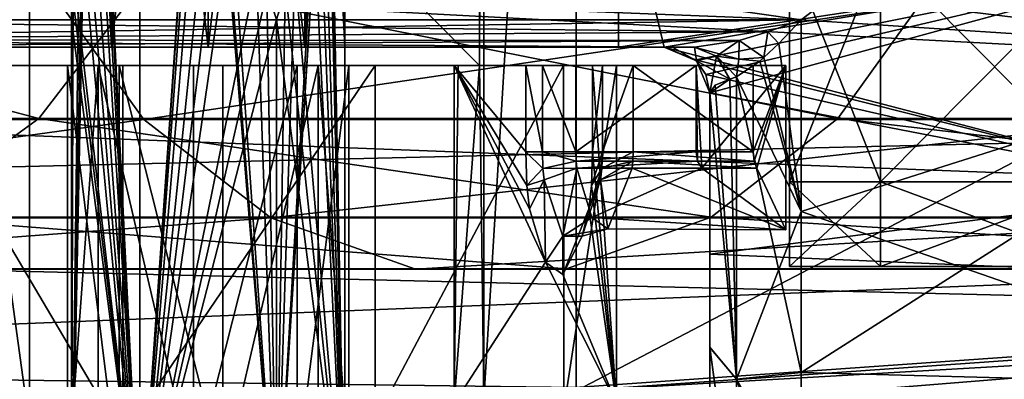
# Model space of a CAD drawing. Header units: metres. Extents: x -150 to 307, y -550 to 84.
# Tile 128 of 256: x 20.43 to 31.23, y -8.14 to -4.2. Entities that reach past the tile are written whole.
import ezdxf

# ---------------------------------------------------------------- set-up
doc = ezdxf.new("R2010")
doc.units = ezdxf.units.M
doc.layers.add('solid_26006363', color=7, linetype='CONTINUOUS')

msp = doc.modelspace()

# ---------------------------------------------------------------- linework, layer by layer
at = {"layer": 'solid_26006363'}
for points in [[(21.75, 10, 760.700989), (21.75, -10, 760.700989), (21.160654, -1.931887, 761.324585)], [(21.160654, 1.93132, 762.675415), (21.75, -10, 763.299011), (21.75, 10, 763.299011)], [(22.58477, 1.93132, 760.50238), (21.75, -10, 760.700989), (21.75, 10, 760.700989)], [(22.584768, -1.931887, 763.49762), (21.75, 10, 763.299011), (21.75, -10, 763.299011)], [(23.754578, -1.931887, 761.177795), (24, 10, 762), (24, -10, 762)], [(23.754578, 1.93132, 762.822205), (24, -10, 762), (24, 10, 762)], [(18.143055, 8.805235, 784.509399), (20.541002, -8.649134, 785.423523), (20.541, 8.649134, 785.423523)], [(18.143055, -8.805235, 784.509399), (20.541002, -8.649134, 785.423523), (18.143055, 8.805235, 784.509399)], [(53.885139, -6.304641, 788.928162), (20.541, 8.649134, 785.423523), (20.541002, -8.649134, 785.423523)], [(53.885139, -6.304641, 788.928162), (53.885139, 6.304641, 788.928162), (20.541, 8.649134, 785.423523)], [(25.473709, -4.7, 780.411682), (25.473709, 4.7, 780.411682), (25.523726, 8.363505, 780.477173)], [(25.523726, -8.363505, 780.477173), (25.473709, -4.7, 780.411682), (25.523726, 8.363505, 780.477173)], [(25.523726, -8.363505, 780.477173), (25.523726, 8.363505, 780.477173), (26.533504, 8.264537, 781.025818)], [(25.523726, -8.363505, 780.477173), (26.533504, 8.264537, 781.025818), (26.533504, -8.264537, 781.025818)], [(26.533504, -8.264537, 781.025818), (26.533504, 8.264537, 781.025818), (54.407833, 6.304637, 783.955566)], [(26.533504, -8.264537, 781.025818), (54.407833, 6.304637, 783.955566), (54.407833, -6.304637, 783.955566)], [(25.473709, -4.7, 780.411682), (16.143139, -4.7, 779.43103), (16.143139, 4.7, 779.43103)], [(25.473709, -4.7, 780.411682), (16.143139, 4.7, 779.43103), (25.473709, 4.7, 780.411682)], [(21.439341, 4.5, 763.060669), (21.439341, -4.5, 763.060669), (21, -4.5, 762)], [(21, 4.5, 762), (21, -4.5, 762), (21.439341, -4.5, 760.939331)], [(21.439341, 4.5, 763.060669), (21, -4.5, 762), (21, 4.5, 762)], [(21, 4.5, 762), (21.439341, -4.5, 760.939331), (21.439341, 4.5, 760.939331)], [(22.5, 4.5, 763.5), (22.5, -4.5, 763.5), (21.439341, -4.5, 763.060669)], [(22.5, 4.5, 763.5), (21.439341, -4.5, 763.060669), (21.439341, 4.5, 763.060669)], [(21.439341, 4.5, 760.939331), (21.439341, -4.5, 760.939331), (22.5, -4.5, 760.5)], [(21.439341, 4.5, 760.939331), (22.5, -4.5, 760.5), (22.5, 4.5, 760.5)], [(23.560659, 4.5, 763.060669), (23.560659, -4.5, 763.060669), (22.5, -4.5, 763.5)], [(23.560659, 4.5, 763.060669), (22.5, -4.5, 763.5), (22.5, 4.5, 763.5)], [(22.5, 4.5, 760.5), (22.5, -4.5, 760.5), (23.560659, -4.5, 760.939331)], [(22.5, 4.5, 760.5), (23.560659, -4.5, 760.939331), (23.560659, 4.5, 760.939331)], [(24, 4.5, 762), (24, -4.5, 762), (23.560659, -4.5, 763.060669)], [(23.560659, 4.5, 760.939331), (23.560659, -4.5, 760.939331), (24, -4.5, 762)], [(23.560659, 4.5, 760.939331), (24, -4.5, 762), (24, 4.5, 762)], [(23.560659, 4.5, 763.060669), (24, 4.5, 762), (23.560659, -4.5, 763.060669)], [(27, -2.204691, 771.033325), (27, 4.5, 773.361877), (27, -4.5, 773.361877)], [(27, 2.395123, 774.577515), (27, -4.5, 773.361877), (27, 4.5, 773.361877)], [(27, 2.204691, 764.966675), (27, -4.5, 762.638123), (27, 4.5, 762.638123)], [(27, -2.395123, 761.422485), (27, 4.5, 762.638123), (27, -4.5, 762.638123)], [(28.872829, 3.450189, 762.024597), (28.872829, -3.450189, 762.024597), (28.872829, -5.975405, 764.549805)], [(28.872829, 0, 764.200073), (28.872829, 3.450189, 762.024597), (28.872829, -5.975405, 764.549805)], [(29.872829, 3.450189, 773.975403), (29.872829, -3.450189, 773.975403), (29.872829, -5.975405, 771.450195)], [(29.872829, 0, 771.799927), (29.872829, 3.450189, 773.975403), (29.872829, -5.975405, 771.450195)], [(29.872829, 3.449675, 762.024353), (29.872829, -3.449675, 762.024353), (29.872829, -5.975674, 764.550354)], [(29.872829, 0, 764.30011), (29.872829, 3.449675, 762.024353), (29.872829, -5.975674, 764.550354)], [(27, 2.395123, 774.577515), (27, -2.395123, 774.577515), (27, -4.5, 773.361877)], [(27, 0, 764.25), (27, -4.5, 762.638123), (27, 2.204691, 764.966675)], [(21.160654, 1.93132, 762.675415), (21.190794, 0.924261, 762.732117), (21.75, -10, 763.299011)], [(22.58477, 1.93132, 760.50238), (22.520573, 0.9241, 760.500122), (21.75, -10, 760.700989)], [(23.754578, 1.93132, 762.822205), (23.788633, 0.923959, 762.767761), (24, -10, 762)], [(21.190794, 0.924261, 762.732117), (21.200449, 0.000036, 762.749084), (21.75, -10, 763.299011)], [(22.520573, 0.9241, 760.500122), (22.501024, 0.000036, 760.5), (21.75, -10, 760.700989)], [(23.788633, 0.923959, 762.767761), (23.798525, 0.000036, 762.750916), (24, -10, 762)], [(14.367017, -3.620728, 777.855957), (15.288885, -4.2, 777.623413), (34.5, 0, 778.5)], [(14.780071, -2.149726, 757.722412), (15, 0, 757.5), (34.5, -4.556299, 758.5401)], [(34.5, -4.556299, 758.5401), (15, 0, 757.5), (34.5, 0, 757.5)], [(15.288885, -4.2, 777.623413), (29, -4.2, 777.623413), (34.5, 0, 778.5)], [(21.200449, 0.000036, 762.749084), (21.191042, -0.911423, 762.732544), (21.75, -10, 763.299011)], [(22.501024, 0.000036, 760.5), (22.520073, -0.911435, 760.500122), (21.75, -10, 760.700989)], [(23.798525, 0.000036, 762.750916), (23.788885, -0.911444, 762.767334), (24, -10, 762)], [(27, -2.204691, 764.966675), (27, -4.5, 762.638123), (27, 0, 764.25)], [(28.872829, -1.454409, 764.48938), (28.872829, 0, 764.200073), (28.872829, -5.975405, 764.549805)], [(34.5, -4.556299, 777.4599), (34.5, 0, 778.5), (29, -4.2, 777.623413)], [(29.872829, -1.454409, 771.51062), (29.872829, 0, 771.799927), (29.872829, -5.975405, 771.450195)], [(29.872829, -5.975674, 771.449646), (29.872829, 0, 771.69989), (29.872829, -2.616513, 770.615967)], [(29.872829, -5.975674, 771.449646), (29.872829, -3.449675, 773.975647), (29.872829, 0, 771.69989)], [(29.872829, -2.616513, 765.384033), (29.872829, 0, 764.30011), (29.872829, -5.975674, 764.550354)], [(21.191042, -0.911423, 762.732544), (21.160654, -1.931888, 762.675415), (21.75, -10, 763.299011)], [(22.520073, -0.911435, 760.500122), (22.584768, -1.931888, 760.50238), (21.75, -10, 760.700989)], [(23.788885, -0.911444, 762.767334), (23.754578, -1.931888, 762.822205), (24, -10, 762)], [(28.872829, -1.454409, 771.51062), (28.872829, -5.975405, 771.450195), (28.872829, -3.450189, 773.975403)], [(28.872829, -1.454409, 771.51062), (28.872829, -2.686789, 770.687195), (28.872829, -5.975405, 771.450195)], [(28.872829, -2.686789, 765.312805), (28.872829, -1.454409, 764.48938), (28.872829, -5.975405, 764.549805)], [(29.872829, -1.454409, 764.48938), (29.872829, -5.975405, 764.549805), (29.872829, -3.450189, 762.024597)], [(29.872829, -1.454409, 764.48938), (29.872829, -2.686789, 765.312805), (29.872829, -5.975405, 764.549805)], [(29.872829, -2.686789, 770.687195), (29.872829, -1.454409, 771.51062), (29.872829, -5.975405, 771.450195)], [(21, -10, 762), (21.127516, -2.601251, 761.394775), (21.160654, -1.931887, 761.324585)], [(21.75, -10, 760.700989), (21, -10, 762), (21.160654, -1.931887, 761.324585)], [(21.160654, -1.931888, 762.675415), (21.129015, -2.577165, 762.608582), (21.75, -10, 763.299011)], [(22.584768, -1.931887, 763.49762), (21.75, -10, 763.299011), (23.25, -10, 763.299011)], [(22.584768, -1.931888, 760.50238), (22.657953, -2.57403, 760.508362), (21.75, -10, 760.700989)], [(22.657162, -2.568784, 763.49176), (22.584768, -1.931887, 763.49762), (23.25, -10, 763.299011)], [(23.754578, -1.931887, 761.177795), (24, -10, 762), (23.25, -10, 760.700989)], [(23.715347, -2.545508, 761.12085), (23.754578, -1.931887, 761.177795), (23.25, -10, 760.700989)], [(23.754578, -1.931888, 762.822205), (23.714624, -2.553817, 762.880188), (24, -10, 762)], [(14.367014, -3.620739, 758.144043), (14.780071, -2.149726, 757.722412), (29, -4.2, 758.376587)], [(14.780071, -2.149726, 757.722412), (34.5, -4.556299, 758.5401), (29, -4.2, 758.376587)], [(27, -3.566373, 769.158447), (27, -2.204691, 771.033325), (27, -4.5, 773.361877)], [(27, -2.204691, 764.966675), (27, -3.566373, 766.841553), (27, -4.5, 762.638123)], [(27, -2.395123, 774.577515), (27.5, -4.5, 773.361877), (27, -4.5, 773.361877)], [(33.5, -3.500472, 761.938293), (27, -2.395123, 761.422485), (27, -4.5, 762.638123)], [(33.5, -3.500472, 774.061707), (27.5, -4.5, 773.361877), (27, -2.395123, 774.577515)], [(21.129015, -2.577165, 762.608582), (21.0914, -3.081296, 762.515625), (21.75, -10, 763.299011)], [(22.657953, -2.57403, 760.508362), (22.756382, -3.075837, 760.522095), (21.75, -10, 760.700989)], [(22.760391, -3.09138, 763.477234), (22.657162, -2.568784, 763.49176), (23.25, -10, 763.299011)], [(23.652975, -3.068211, 761.040466), (23.715347, -2.545508, 761.12085), (23.25, -10, 760.700989)], [(23.714624, -2.553817, 762.880188), (23.654556, -3.058569, 762.957581), (24, -10, 762)], [(21, -10, 762), (21.089428, -3.103119, 761.489807), (21.127516, -2.601251, 761.394775)], [(28.872829, -2.686789, 770.687195), (28.872829, -3.510753, 769.454041), (28.872829, -5.975405, 771.450195)], [(28.872829, -2.686789, 765.312805), (28.872829, -5.975405, 764.549805), (28.872829, -6.9, 768)], [(28.872829, -3.510753, 766.545959), (28.872829, -2.686789, 765.312805), (28.872829, -6.9, 768)], [(29.872829, -5.975674, 771.449646), (29.872829, -2.616513, 770.615967), (29.872829, -3.7, 768)], [(29.872829, -2.616513, 765.384033), (29.872829, -6.9, 768), (29.872829, -3.7, 768)], [(29.872829, -2.616513, 765.384033), (29.872829, -5.975674, 764.550354), (29.872829, -6.9, 768)], [(29.872829, -2.686789, 765.312805), (29.872829, -3.510753, 766.545959), (29.872829, -5.975405, 764.549805)], [(29.872829, -2.686789, 770.687195), (29.872829, -5.975405, 771.450195), (29.872829, -6.9, 768)], [(29.872829, -3.510753, 769.454041), (29.872829, -2.686789, 770.687195), (29.872829, -6.9, 768)], [(21, -10, 762), (21.019613, -3.674448, 761.75824), (21.089428, -3.103119, 761.489807)], [(21.0914, -3.081296, 762.515625), (21.019613, -3.674448, 762.24176), (21.75, -10, 763.299011)], [(22.756382, -3.075837, 760.522095), (23.030815, -3.674448, 760.597046), (21.75, -10, 760.700989)], [(23.030815, -3.674448, 763.402954), (22.760391, -3.09138, 763.477234), (23.25, -10, 763.299011)], [(23.449574, -3.674448, 760.838806), (23.652975, -3.068211, 761.040466), (23.25, -10, 760.700989)], [(23.654556, -3.058569, 762.957581), (23.449574, -3.674448, 763.161194), (24, -10, 762)], [(127.5, -3.273239, 22.765894), (10.287351, -6.046101, 22.191093), (8.73485, -7.994818, 21.565781)], [(127.5, -9.554543, 20.921537), (127.5, -3.273239, 22.765894), (8.73485, -7.994818, 21.565781)], [(127.5, -3.273239, 22.765894), (11.253836, -4.153069, 22.621937), (10.287351, -6.046101, 22.191093)], [(127.5, -3.273241, -22.765894), (127.5, -9.554543, -20.921537), (11.535196, -3.41919, -22.744431)], [(127.5, -9.554543, -20.921537), (10.844379, -5.098269, -22.427832), (11.535196, -3.41919, -22.744431)], [(28.872829, -3.450189, 762.024597), (29.872829, -3.450189, 762.024597), (29.872829, -5.975405, 764.549805)], [(28.872829, -3.450189, 762.024597), (29.872829, -5.975405, 764.549805), (28.872829, -5.975405, 764.549805)], [(28.872829, -5.975405, 771.450195), (29.872829, -5.975405, 771.450195), (29.872829, -3.450189, 773.975403)], [(28.872829, -5.975405, 771.450195), (29.872829, -3.450189, 773.975403), (28.872829, -3.450189, 773.975403)], [(32.372829, -5.975674, 764.550354), (29.872829, -5.975674, 764.550354), (29.872829, -3.449675, 762.024353)], [(32.372829, -5.975674, 764.550354), (29.872829, -3.449675, 762.024353), (32.372829, -3.449675, 762.024353)], [(32.372829, -3.449675, 773.975647), (29.872829, -3.449675, 773.975647), (29.872829, -5.975674, 771.449646)], [(32.372829, -5.975674, 771.449646), (32.372829, -3.449675, 773.975647), (29.872829, -5.975674, 771.449646)], [(33.5, -3.500472, 761.938293), (27, -4.5, 762.638123), (27.5, -4.5, 762.638123)], [(33.5, -3.500472, 761.938293), (27.5, -4.5, 762.638123), (27.844885, -4.637985, 762.757019)], [(33.5, -6.061683, 771.500488), (27.5, -4.5, 773.361877), (33.5, -3.500472, 774.061707)], [(33.5, -3.500472, 761.938293), (27.844885, -4.637985, 762.757019), (27.957529, -4.79834, 762.903381)], [(33.5, -3.500472, 761.938293), (27.957529, -4.79834, 762.903381), (28, -5, 763.101013)], [(33.5, -3.500472, 761.938293), (28, -5, 763.101013), (33.5, -6.061683, 764.499512)], [(28.872829, -3.510753, 769.454041), (28.872829, -3.8, 768), (28.872829, -5.975405, 771.450195)], [(28.872829, -3.8, 768), (28.872829, -3.510753, 766.545959), (28.872829, -6.9, 768)], [(29.872829, -3.510753, 766.545959), (29.872829, -3.8, 768), (29.872829, -5.975405, 764.549805)], [(29.872829, -3.8, 768), (29.872829, -3.510753, 769.454041), (29.872829, -6.9, 768)], [(15.288885, -4.2, 758.376587), (14.367014, -3.620739, 758.144043), (29, -4.2, 758.376587)], [(27, -3.566373, 769.158447), (27, -4.5, 773.361877), (27, -4.5, 762.638123)], [(27, -3.566373, 766.841553), (27, -3.566373, 769.158447), (27, -4.5, 762.638123)], [(13.695837, -5.281072, -190.63504), (20.642063, -5.281072, -206.402237), (14.917105, -3.771021, -190.181366)], [(20.642063, -5.281072, -206.402237), (21.801094, -3.771021, -205.807281), (14.917105, -3.771021, -190.181366)], [(20.642063, -5.281072, -206.402237), (29.404541, -5.281072, -221.237106), (21.801094, -3.771021, -205.807281)], [(21, -10, 762), (21.004856, -3.863639, 761.879395), (21.019613, -3.674448, 761.75824)], [(21.019613, -3.674448, 762.24176), (21.004904, -3.862352, 762.121155), (21.75, -10, 763.299011)], [(23.030815, -3.674448, 760.597046), (23.147488, -3.874446, 760.646973), (21.75, -10, 760.700989)], [(29.404541, -5.281072, -221.237106), (30.48506, -3.771021, -220.509232), (21.801094, -3.771021, -205.807281)], [(23.143593, -3.86478, 763.354919), (23.030815, -3.674448, 763.402954), (23.25, -10, 763.299011)], [(23.345652, -3.881007, 760.761108), (23.449574, -3.674448, 760.838806), (23.25, -10, 760.700989)], [(23.449574, -3.674448, 763.161194), (23.348, -3.874543, 763.237305), (24, -10, 762)], [(29.404541, -5.281072, -221.237106), (39.860237, -5.281072, -234.931366), (30.48506, -3.771021, -220.509232)], [(29.872829, -5.975674, 771.449646), (29.872829, -3.7, 768), (29.872829, -6.9, 768)], [(39.860237, -5.281072, -234.931366), (40.847076, -3.771021, -234.080795), (30.48506, -3.771021, -220.509232)], [(11.316642, -3.786167, -211.189178), (20.710806, -3.786167, -227.093491), (12.479121, -5.292864, -210.592453)], [(20.710806, -3.786167, -227.093491), (21.79454, -5.292864, -226.363449), (12.479121, -5.292864, -210.592453)], [(20.710806, -3.786167, -227.093491), (31.920254, -3.786167, -241.774979), (21.79454, -5.292864, -226.363449)], [(21.004904, -3.862352, 762.121155), (21, -4.195058, 762), (21.75, -10, 763.299011)], [(21, -10, 762), (21, -4.195058, 762), (21.004856, -3.863639, 761.879395)], [(23.147488, -3.874446, 760.646973), (23.25, -4.195058, 760.700989), (21.75, -10, 760.700989)], [(31.920254, -3.786167, -241.774979), (32.91003, -5.292864, -240.921875), (21.79454, -5.292864, -226.363449)], [(23.25, -4.195058, 763.299011), (23.143593, -3.86478, 763.354919), (23.25, -10, 763.299011)], [(23.348, -3.874543, 763.237305), (23.25, -4.195058, 763.299011), (24, -10, 762)], [(23.25, -4.195058, 760.700989), (23.345652, -3.881007, 760.761108), (23.25, -10, 760.700989)], [(28.872829, -3.8, 768), (28.872829, -6.9, 768), (28.872829, -5.975405, 771.450195)], [(29.872829, -3.8, 768), (29.872829, -6.9, 768), (29.872829, -5.975405, 764.549805)], [(28.637459, -4.331722, 758.460754), (15.288885, -4.2, 758.376587), (29, -4.2, 758.376587)], [(15.288885, -4.41833, 777.439026), (29, -4.2, 777.623413), (15.288885, -4.2, 777.623413)], [(28.637459, -4.331722, 777.539246), (29, -4.2, 777.623413), (15.288885, -4.41833, 777.439026)], [(28.637459, -4.331722, 758.460754), (15.288885, -4.41833, 758.560974), (15.288885, -4.2, 758.376587)], [(21.75, -10, 763.299011), (21, -4.195058, 762), (21, -10, 762)], [(23.25, -4.195058, 760.700989), (23.25, -10, 760.700989), (21.75, -10, 760.700989)], [(23.25, -4.195058, 763.299011), (23.25, -10, 763.299011), (24, -10, 762)], [(28.75823, -4.456773, 758.525574), (28.637459, -4.331722, 758.460754), (29, -4.2, 758.376587)], [(28.75823, -4.456773, 777.474426), (29, -4.2, 777.623413), (28.637459, -4.331722, 777.539246)], [(28.75823, -4.456773, 758.525574), (29, -4.2, 758.376587), (29, -6.300116, 759.600098)], [(28.75823, -4.456773, 777.474426), (29, -6.299435, 776.400452), (29, -4.2, 777.623413)], [(34.5, -4.556299, 758.5401), (29, -6.300116, 759.600098), (29, -4.2, 758.376587)], [(34.5, -4.556299, 777.4599), (29, -4.2, 777.623413), (29, -6.299435, 776.400452)], [(28.322025, -4.424841, 777.428772), (28.637459, -4.331722, 777.539246), (15.288885, -4.41833, 777.439026)], [(28.637459, -4.331722, 758.460754), (28.322025, -4.424841, 758.571228), (15.288885, -4.41833, 758.560974)], [(15.288885, -4.41833, 758.560974), (27.831337, -4.5, 758.834839), (15.288949, -4.5, 758.834839)], [(28.322025, -4.424841, 758.571228), (27.831337, -4.5, 758.834839), (15.288885, -4.41833, 758.560974)], [(28.322025, -4.424841, 777.428772), (15.288885, -4.41833, 777.439026), (15.288949, -4.5, 777.165161)], [(28.322025, -4.424841, 777.428772), (15.288949, -4.5, 777.165161), (27.831316, -4.5, 777.165161)], [(28.317951, -4.629536, 777.168518), (28.322025, -4.424841, 777.428772), (27.831316, -4.5, 777.165161)], [(28.072901, -4.596853, 759.005493), (27.831337, -4.5, 758.834839), (28.322025, -4.424841, 758.571228)], [(28.317953, -4.629536, 758.831482), (28.072901, -4.596853, 759.005493), (28.322025, -4.424841, 758.571228)], [(28.317951, -4.629536, 777.168518), (28.592415, -4.612141, 777.33606), (28.322025, -4.424841, 777.428772)], [(28.317953, -4.629536, 758.831482), (28.322025, -4.424841, 758.571228), (28.592415, -4.612141, 758.66394)], [(28.592415, -4.612141, 777.33606), (28.637459, -4.331722, 777.539246), (28.322025, -4.424841, 777.428772)], [(28.592415, -4.612141, 758.66394), (28.322025, -4.424841, 758.571228), (28.637459, -4.331722, 758.460754)], [(28.75823, -4.456773, 777.474426), (28.637459, -4.331722, 777.539246), (28.592415, -4.612141, 777.33606)], [(28.592415, -4.612141, 758.66394), (28.637459, -4.331722, 758.460754), (28.75823, -4.456773, 758.525574)], [(27.5, -4.5, 776.077759), (15.288949, -4.5, 758.834839), (27, -4.5, 773.361877)], [(21.439341, -4.5, 763.060669), (27, -4.5, 773.361877), (15.288949, -4.5, 758.834839)], [(15.288949, -4.5, 758.834839), (27.589371, -4.5, 759.329163), (27.5, -4.5, 759.922241)], [(22.5, -4.5, 760.5), (15.288949, -4.5, 758.834839), (27.5, -4.5, 759.922241)], [(15.288949, -4.5, 758.834839), (27.831337, -4.5, 758.834839), (27.589371, -4.5, 759.329163)], [(27.831316, -4.5, 777.165161), (15.288949, -4.5, 777.165161), (15.288949, -4.5, 758.834839)], [(27.589046, -4.5, 776.670227), (27.831316, -4.5, 777.165161), (15.288949, -4.5, 758.834839)], [(27.5, -4.5, 776.077759), (27.589046, -4.5, 776.670227), (15.288949, -4.5, 758.834839)], [(21, -4.5, 762), (21.439341, -4.5, 763.060669), (15.288949, -4.5, 758.834839)], [(21.439341, -4.5, 760.939331), (21, -4.5, 762), (15.288949, -4.5, 758.834839)], [(22.5, -4.5, 760.5), (21.439341, -4.5, 760.939331), (15.288949, -4.5, 758.834839)], [(21.439341, -4.5, 763.060669), (22.5, -4.5, 763.5), (27, -4.5, 773.361877)], [(22.5, -4.5, 763.5), (23.560659, -4.5, 763.060669), (27, -4.5, 773.361877)], [(23.560659, -4.5, 760.939331), (22.5, -4.5, 760.5), (27.5, -4.5, 759.922241)], [(23.560659, -4.5, 763.060669), (27, -4.5, 762.638123), (27, -4.5, 773.361877)], [(23.560659, -4.5, 763.060669), (24, -4.5, 762), (27, -4.5, 762.638123)], [(23.560659, -4.5, 760.939331), (27.5, -4.5, 759.922241), (27.5, -4.5, 762.638123)], [(23.560659, -4.5, 760.939331), (27.5, -4.5, 762.638123), (24, -4.5, 762)], [(24, -4.5, 762), (27.5, -4.5, 762.638123), (27, -4.5, 762.638123)], [(27.5, -4.5, 773.361877), (27.5, -4.5, 776.077759), (27, -4.5, 773.361877)], [(27.853554, -4.646447, 759.922241), (27.5, -4.5, 762.638123), (27.5, -4.5, 759.922241)], [(27.844885, -4.637985, 762.757019), (27.5, -4.5, 762.638123), (27.853554, -4.646447, 759.922241)], [(27.853554, -4.646447, 759.922241), (27.5, -4.5, 759.922241), (27.589371, -4.5, 759.329163)], [(27.853554, -4.646447, 776.077759), (27.589046, -4.5, 776.670227), (27.5, -4.5, 776.077759)], [(27.844694, -4.637804, 773.243164), (27.5, -4.5, 776.077759), (27.5, -4.5, 773.361877)], [(27.844694, -4.637804, 773.243164), (27.853554, -4.646447, 776.077759), (27.5, -4.5, 776.077759)], [(33.5, -6.061683, 771.500488), (27.844694, -4.637804, 773.243164), (27.5, -4.5, 773.361877)], [(27.853554, -4.646447, 776.077759), (27.831316, -4.5, 777.165161), (27.589046, -4.5, 776.670227)], [(27.853554, -4.646447, 759.922241), (27.589371, -4.5, 759.329163), (27.831337, -4.5, 758.834839)], [(28.072893, -4.596864, 776.994507), (27.831316, -4.5, 777.165161), (27.853554, -4.646447, 776.077759)], [(28.317951, -4.629536, 777.168518), (27.831316, -4.5, 777.165161), (28.072893, -4.596864, 776.994507)], [(27.853554, -4.646447, 759.922241), (27.831337, -4.5, 758.834839), (28.072901, -4.596853, 759.005493)], [(28.592415, -4.612141, 758.66394), (28.75823, -4.456773, 758.525574), (29, -6.300116, 759.600098)], [(28.75823, -4.456773, 777.474426), (28.592415, -4.612141, 777.33606), (29, -6.299435, 776.400452)], [(27.844694, -4.637804, 773.243164), (27.957541, -4.798364, 773.096558), (27.853554, -4.646447, 776.077759)], [(33.5, -6.061683, 771.500488), (27.957541, -4.798364, 773.096558), (27.844694, -4.637804, 773.243164)], [(27.957529, -4.79834, 762.903381), (27.844885, -4.637985, 762.757019), (27.853554, -4.646447, 759.922241)], [(27.853554, -4.646447, 759.922241), (28.072901, -4.596853, 759.005493), (28.220877, -4.849892, 759.109985)], [(28.072893, -4.596864, 776.994507), (27.853554, -4.646447, 776.077759), (28, -5, 776.077759)], [(28.072893, -4.596864, 776.994507), (28, -5, 776.077759), (28.220877, -4.849892, 776.890015)], [(28.072893, -4.596864, 776.994507), (28.220877, -4.849892, 776.890015), (28.291721, -4.823049, 776.994385)], [(28.317951, -4.629536, 777.168518), (28.072893, -4.596864, 776.994507), (28.291721, -4.823049, 776.994385)], [(28.072901, -4.596853, 759.005493), (28.291721, -4.823049, 759.005615), (28.220877, -4.849892, 759.109985)], [(28.317953, -4.629536, 758.831482), (28.291721, -4.823049, 759.005615), (28.072901, -4.596853, 759.005493)], [(28.317951, -4.629536, 777.168518), (28.291721, -4.823049, 776.994385), (28.548031, -4.650099, 777.293579)], [(28.317953, -4.629536, 758.831482), (28.548031, -4.650099, 758.706421), (28.291721, -4.823049, 759.005615)], [(28.317951, -4.629536, 777.168518), (28.548031, -4.650099, 777.293579), (28.592415, -4.612141, 777.33606)], [(28.317953, -4.629536, 758.831482), (28.592415, -4.612141, 758.66394), (28.548031, -4.650099, 758.706421)], [(28.548031, -4.650099, 758.706421), (28.592415, -4.612141, 758.66394), (29, -6.300116, 759.600098)], [(28.592415, -4.612141, 777.33606), (28.548031, -4.650099, 777.293579), (29, -6.299435, 776.400452)], [(34.5, -4.556299, 758.5401), (34.5, -8.209523, 761.453857), (29, -6.300116, 759.600098)], [(34.5, -4.556299, 777.4599), (29, -6.299435, 776.400452), (29, -8.061594, 774.7276)], [(34.5, -8.209523, 774.546143), (34.5, -4.556299, 777.4599), (29, -8.061594, 774.7276)], [(20.95849, -4.7, 761.837952), (18.024651, -4.7, 761.529602), (16.143139, -4.7, 779.43103)], [(22.33798, -4.7, 763.541504), (16.143139, -4.7, 779.43103), (26.714027, -4.7, 764.956665)], [(26.822803, -4.7, 765.323547), (26.714027, -4.7, 764.956665), (16.143139, -4.7, 779.43103)], [(25.982328, -4.7, 771.918335), (16.143139, -4.7, 779.43103), (25.198364, -4.7, 779.377258)], [(25.240772, -4.7, 779.919983), (25.198364, -4.7, 779.377258), (16.143139, -4.7, 779.43103)], [(26.165001, -4.7, 771.582092), (16.143139, -4.7, 779.43103), (25.982328, -4.7, 771.918335)], [(25.240772, -4.7, 779.919983), (16.143139, -4.7, 779.43103), (25.473709, -4.7, 780.411682)], [(21.295424, -4.7, 762.975464), (20.95849, -4.7, 761.837952), (16.143139, -4.7, 779.43103)], [(22.33798, -4.7, 763.541504), (21.295424, -4.7, 762.975464), (16.143139, -4.7, 779.43103)], [(27.159023, -4.7, 765.506226), (26.822803, -4.7, 765.323547), (16.143139, -4.7, 779.43103)], [(28.476324, -4.7, 765.644653), (27.159023, -4.7, 765.506226), (16.143139, -4.7, 779.43103)], [(28.834322, -4.7, 768.698792), (28.476324, -4.7, 765.644653), (16.143139, -4.7, 779.43103)], [(26.165001, -4.7, 771.582092), (28.834322, -4.7, 768.698792), (16.143139, -4.7, 779.43103)], [(22.66202, -4.7, 760.458496), (19.155531, -4.7, 758.98938), (18.024651, -4.7, 761.529602)], [(21.524553, -4.7, 760.79541), (18.024651, -4.7, 761.529602), (20.95849, -4.7, 761.837952)], [(21.524553, -4.7, 760.79541), (22.66202, -4.7, 760.458496), (18.024651, -4.7, 761.529602)], [(21.562883, -8.770647, 757.598633), (19.154219, -8.910502, 758.990723), (19.155531, -4.7, 758.98938)], [(19.155531, -4.7, 758.98938), (26.397331, -4.7, 759.750488), (24.330505, -4.7, 757.889282)], [(22.66202, -4.7, 760.458496), (26.397331, -4.7, 759.750488), (19.155531, -4.7, 758.98938)], [(19.155531, -4.7, 758.98938), (24.330505, -4.7, 757.889282), (21.564159, -4.7, 757.598511)], [(21.562883, -8.770647, 757.598633), (19.155531, -4.7, 758.98938), (21.564159, -4.7, 757.598511)], [(20.95849, -9.293715, 761.837952), (20.95849, -4.7, 761.837952), (21.295424, -4.7, 762.975464)], [(21.52368, -9.262026, 760.796143), (21.524553, -4.7, 760.79541), (20.95849, -4.7, 761.837952)], [(21.52368, -9.262026, 760.796143), (20.95849, -4.7, 761.837952), (20.95849, -9.293715, 761.837952)], [(21.294712, -9.262026, 762.974548), (20.95849, -9.293715, 761.837952), (21.295424, -4.7, 762.975464)], [(21.294712, -9.262026, 762.974548), (21.295424, -4.7, 762.975464), (22.337976, -9.185329, 763.541504)], [(22.337976, -9.185329, 763.541504), (21.295424, -4.7, 762.975464), (22.33798, -4.7, 763.541504)], [(22.662024, -9.185329, 760.458496), (21.524553, -4.7, 760.79541), (21.52368, -9.262026, 760.796143)], [(22.662024, -9.185329, 760.458496), (22.66202, -4.7, 760.458496), (21.524553, -4.7, 760.79541)], [(21.562883, -8.770647, 757.598633), (21.564159, -4.7, 757.598511), (24.330505, -4.7, 757.889282)], [(24.33173, -8.597569, 757.889648), (21.562883, -8.770647, 757.598633), (24.330505, -4.7, 757.889282)], [(22.337976, -9.185329, 763.541504), (22.33798, -4.7, 763.541504), (23.475447, -4.7, 763.20459)], [(22.337976, -9.185329, 763.541504), (23.475447, -4.7, 763.20459), (23.47632, -9.108633, 763.203857)], [(22.33798, -4.7, 763.541504), (26.714027, -4.7, 764.956665), (26.975349, -4.7, 762.470398)], [(23.475447, -4.7, 763.20459), (22.33798, -4.7, 763.541504), (26.975349, -4.7, 762.470398)], [(22.66202, -4.7, 760.458496), (23.704576, -4.7, 761.024536), (26.397331, -4.7, 759.750488)], [(22.662024, -9.185329, 760.458496), (23.704576, -4.7, 761.024536), (22.66202, -4.7, 760.458496)], [(23.705288, -9.108633, 761.025452), (23.704576, -4.7, 761.024536), (22.662024, -9.185329, 760.458496)], [(24.04151, -4.7, 762.162048), (23.475447, -4.7, 763.20459), (26.975349, -4.7, 762.470398)], [(23.47632, -9.108633, 763.203857), (23.475447, -4.7, 763.20459), (24.04151, -4.7, 762.162048)], [(23.47632, -9.108633, 763.203857), (24.04151, -4.7, 762.162048), (24.04151, -9.076942, 762.162048)], [(23.704576, -4.7, 761.024536), (24.04151, -4.7, 762.162048), (26.397331, -4.7, 759.750488)], [(24.04151, -9.076942, 762.162048), (24.04151, -4.7, 762.162048), (23.704576, -4.7, 761.024536)], [(24.04151, -9.076942, 762.162048), (23.704576, -4.7, 761.024536), (23.705288, -9.108633, 761.025452)], [(24.04151, -4.7, 762.162048), (26.975349, -4.7, 762.470398), (26.397331, -4.7, 759.750488)], [(24.33173, -8.597569, 757.889648), (24.330505, -4.7, 757.889282), (26.397331, -4.7, 759.750488)], [(26.398331, -8.457715, 759.752136), (24.33173, -8.597569, 757.889648), (26.397331, -4.7, 759.750488)], [(26.199564, -6.854126, 769.851501), (25.198364, -4.7, 779.377258), (25.198364, -8.404401, 779.377258)], [(25.240772, -4.7, 779.919983), (25.198364, -8.404401, 779.377258), (25.198364, -4.7, 779.377258)], [(25.240772, -4.7, 779.919983), (25.473709, -4.7, 780.411682), (25.198364, -8.404401, 779.377258)], [(25.523726, -8.363505, 780.477173), (25.198364, -8.404401, 779.377258), (25.473709, -4.7, 780.411682)], [(25.982328, -5.64358, 771.918335), (25.982328, -4.7, 771.918335), (25.198364, -4.7, 779.377258)], [(25.993315, -6.012513, 771.813782), (25.982328, -5.64358, 771.918335), (25.198364, -4.7, 779.377258)], [(26.022978, -6.270645, 771.531555), (25.993315, -6.012513, 771.813782), (25.198364, -4.7, 779.377258)], [(26.199564, -6.854126, 769.851501), (26.022978, -6.270645, 771.531555), (25.198364, -4.7, 779.377258)], [(26.164928, -5.64358, 771.582031), (25.982328, -4.7, 771.918335), (25.982328, -5.64358, 771.918335)], [(26.164928, -5.64358, 771.582031), (26.165001, -4.7, 771.582092), (25.982328, -4.7, 771.918335)], [(26.164928, -5.64358, 771.582031), (26.531853, -5.64358, 771.473328), (26.165001, -4.7, 771.582092)], [(26.165001, -4.7, 771.582092), (26.531853, -4.7, 771.473328), (28.834322, -4.7, 768.698792)], [(26.531853, -5.64358, 771.473328), (26.531853, -4.7, 771.473328), (26.165001, -4.7, 771.582092)], [(26.398331, -8.457715, 759.752136), (26.397331, -4.7, 759.750488), (26.975349, -4.7, 762.470398)], [(26.398331, -8.457715, 759.752136), (26.975349, -4.7, 762.470398), (26.975349, -8.404401, 762.470398)], [(26.531853, -4.7, 771.473328), (27.849154, -4.7, 771.611816), (28.834322, -4.7, 768.698792)], [(26.531853, -5.64358, 771.473328), (27.849154, -4.7, 771.611816), (26.531853, -4.7, 771.473328)], [(26.531853, -5.64358, 771.473328), (27.849154, -5.64358, 771.611816), (27.849154, -4.7, 771.611816)], [(26.975349, -8.404401, 762.470398), (26.714027, -4.7, 764.956665), (26.714027, -5.64358, 764.956665)], [(26.822803, -4.7, 765.323547), (26.714027, -5.64358, 764.956665), (26.714027, -4.7, 764.956665)], [(26.822716, -5.64358, 765.323608), (26.714027, -5.64358, 764.956665), (26.822803, -4.7, 765.323547)], [(26.975349, -8.404401, 762.470398), (26.975349, -4.7, 762.470398), (26.714027, -4.7, 764.956665)], [(26.822716, -5.64358, 765.323608), (26.822803, -4.7, 765.323547), (27.159023, -4.7, 765.506226)], [(26.822716, -5.64358, 765.323608), (27.159023, -4.7, 765.506226), (27.159023, -5.64358, 765.506226)], [(28.476324, -5.64358, 765.644653), (27.159023, -4.7, 765.506226), (28.476324, -4.7, 765.644653)], [(27.159023, -5.64358, 765.506226), (27.159023, -4.7, 765.506226), (28.476324, -5.64358, 765.644653)], [(27.912003, -5.822742, 771.506653), (28.834322, -4.7, 768.698792), (27.849154, -4.7, 771.611816)], [(27.865803, -5.747189, 771.584351), (27.849154, -4.7, 771.611816), (27.849154, -5.64358, 771.611816)], [(27.865803, -5.747189, 771.584351), (27.912003, -5.822742, 771.506653), (27.849154, -4.7, 771.611816)], [(27.853554, -4.646447, 776.077759), (28, -5, 772.898987), (28, -5, 776.077759)], [(27.957541, -4.798364, 773.096558), (28, -5, 772.898987), (27.853554, -4.646447, 776.077759)], [(27.853554, -4.646447, 759.922241), (28.220877, -4.849892, 759.109985), (28, -5, 759.922302)], [(27.957529, -4.79834, 762.903381), (27.853554, -4.646447, 759.922241), (28, -5, 759.922302)], [(27.912003, -5.822742, 771.506653), (28.834606, -6.5, 768.698853), (28.834322, -4.7, 768.698792)], [(28.548031, -4.650099, 758.706421), (29, -6.300116, 759.600098), (28.291721, -4.823049, 759.005615)], [(28.548031, -4.650099, 777.293579), (28.291721, -4.823049, 776.994385), (29, -6.299435, 776.400452)], [(28.476324, -5.64358, 765.644653), (28.476324, -4.7, 765.644653), (28.834322, -4.7, 768.698792)], [(28.486904, -5.747189, 765.674988), (28.476324, -5.64358, 765.644653), (28.834322, -4.7, 768.698792)], [(28.515945, -5.822742, 765.760559), (28.486904, -5.747189, 765.674988), (28.834322, -4.7, 768.698792)], [(28.834606, -6.5, 768.698853), (28.515945, -5.822742, 765.760559), (28.834322, -4.7, 768.698792)], [(27.957529, -4.79834, 762.903381), (28, -5, 759.922302), (28, -5, 763.101013)], [(33.5, -6.061683, 771.500488), (28, -5, 772.898987), (27.957541, -4.798364, 773.096558)], [(28.292877, -8.136561, 774.162903), (28.220877, -4.849892, 776.890015), (28, -5, 776.077759)], [(28.059404, -4.915289, 759.476135), (28, -5, 759.922302), (28.220877, -4.849892, 759.109985)], [(28.059404, -4.915289, 759.476135), (28.220877, -4.849892, 759.109985), (28.292877, -8.136561, 761.837097)], [(28.292877, -8.136561, 774.162903), (28.291721, -4.823049, 776.994385), (28.220877, -4.849892, 776.890015)], [(28.220877, -4.849892, 759.109985), (28.291721, -4.823049, 759.005615), (28.292877, -8.136561, 761.837097)], [(28.291721, -4.823049, 759.005615), (29, -6.300116, 759.600098), (29, -8.062544, 761.27356)], [(28.291721, -4.823049, 759.005615), (29, -8.062544, 761.27356), (28.292877, -8.136561, 761.837097)], [(28.292877, -8.136561, 774.162903), (29, -6.299435, 776.400452), (28.291721, -4.823049, 776.994385)], [(28.059404, -4.915289, 759.476135), (28.292877, -8.136561, 761.837097), (28, -5, 759.922302)], [(28, -7.7875, 773.440979), (28, -5, 776.077759), (28, -5, 772.898987)], [(28, -9.304363, 769.917969), (28, -7.7875, 773.440979), (28, -5, 772.898987)], [(28, -6.767631, 769.788635), (28, -9.304363, 769.917969), (28, -5, 772.898987)], [(33.5, -6.061683, 771.500488), (28, -6.767631, 769.788635), (28, -5, 772.898987)], [(28.292877, -8.136561, 774.162903), (28, -5, 776.077759), (28, -7.7875, 773.440979)], [(28, -5, 763.101013), (28, -7.788159, 762.559937), (28, -9.304548, 766.082886)], [(28, -6.767631, 766.211365), (28, -5, 763.101013), (28, -9.304548, 766.082886)], [(28, -5, 763.101013), (28, -5, 759.922302), (28, -7.788159, 762.559937)], [(28.292877, -8.136561, 761.837097), (28, -7.788159, 762.559937), (28, -5, 759.922302)], [(33.5, -6.061683, 764.499512), (28, -5, 763.101013), (28, -6.767631, 766.211365)], [(127.5, -9.554543, -20.921537), (9.862213, -6.698725, -22.002888), (10.844379, -5.098269, -22.427832)], [(19.151228, -6.362432, -207.167511), (20.642063, -5.281072, -206.402237), (13.695837, -5.281072, -190.63504)], [(19.151228, -6.362432, -207.167511), (28.014692, -6.362432, -222.173355), (20.642063, -5.281072, -206.402237)], [(28.014692, -6.362432, -222.173355), (29.404541, -5.281072, -221.237106), (20.642063, -5.281072, -206.402237)], [(28.014692, -6.362432, -222.173355), (38.590889, -6.362432, -236.025436), (29.404541, -5.281072, -221.237106)], [(38.590889, -6.362432, -236.025436), (39.860237, -5.281072, -234.931366), (29.404541, -5.281072, -221.237106)], [(12.479121, -5.292864, -210.592453), (21.79454, -5.292864, -226.363449), (13.972424, -6.369913, -209.825912)], [(21.79454, -5.292864, -226.363449), (23.186689, -6.369913, -225.425659), (13.972424, -6.369913, -209.825912)], [(21.79454, -5.292864, -226.363449), (32.91003, -5.292864, -240.921875), (23.186689, -6.369913, -225.425659)], [(32.91003, -5.292864, -240.921875), (34.181477, -6.369913, -239.825989), (23.186689, -6.369913, -225.425659)], [(26.170366, -5.826174, 771.530273), (25.982328, -5.64358, 771.918335), (25.993315, -6.012513, 771.813782)], [(26.170366, -5.826174, 771.530273), (26.164928, -5.64358, 771.582031), (25.982328, -5.64358, 771.918335)], [(26.164928, -5.64358, 771.582031), (26.534992, -5.74899, 771.443481), (26.531853, -5.64358, 771.473328)], [(26.170366, -5.826174, 771.530273), (26.534992, -5.74899, 771.443481), (26.164928, -5.64358, 771.582031)], [(26.534992, -5.74899, 771.443481), (27.849154, -5.64358, 771.611816), (26.531853, -5.64358, 771.473328)], [(26.534992, -5.74899, 771.443481), (27.865803, -5.747189, 771.584351), (27.849154, -5.64358, 771.611816)], [(26.703039, -6.012512, 765.061218), (26.975349, -8.404401, 762.470398), (26.714027, -5.64358, 764.956665)], [(26.822716, -5.64358, 765.323608), (26.703039, -6.012512, 765.061218), (26.714027, -5.64358, 764.956665)], [(26.817278, -5.826174, 765.375366), (26.703039, -6.012512, 765.061218), (26.822716, -5.64358, 765.323608)], [(26.817278, -5.826174, 765.375366), (27.159023, -5.64358, 765.506226), (27.155886, -5.74899, 765.536072)], [(26.817278, -5.826174, 765.375366), (26.822716, -5.64358, 765.323608), (27.159023, -5.64358, 765.506226)], [(27.155886, -5.74899, 765.536072), (27.159023, -5.64358, 765.506226), (28.486904, -5.747189, 765.674988)], [(27.159023, -5.64358, 765.506226), (28.476324, -5.64358, 765.644653), (28.486904, -5.747189, 765.674988)], [(26.170366, -5.826174, 771.530273), (25.993315, -6.012513, 771.813782), (26.185047, -5.953929, 771.390625)], [(26.170366, -5.826174, 771.530273), (26.543468, -5.822742, 771.362854), (26.534992, -5.74899, 771.443481)], [(26.170366, -5.826174, 771.530273), (26.185047, -5.953929, 771.390625), (26.543468, -5.822742, 771.362854)], [(26.387585, -6.568279, 769.463623), (26.543468, -5.822742, 771.362854), (26.185047, -5.953929, 771.390625)], [(26.387585, -6.568279, 769.463623), (26.707436, -6.364508, 769.802795), (26.543468, -5.822742, 771.362854)], [(26.534992, -5.74899, 771.443481), (26.543468, -5.822742, 771.362854), (27.865803, -5.747189, 771.584351)], [(26.543468, -5.822742, 771.362854), (27.912003, -5.822742, 771.506653), (27.865803, -5.747189, 771.584351)], [(26.707436, -6.364508, 769.802795), (27.912003, -5.822742, 771.506653), (26.543468, -5.822742, 771.362854)], [(26.817278, -5.826174, 765.375366), (26.673378, -6.270645, 765.343445), (26.703039, -6.012512, 765.061218)], [(26.817278, -5.826174, 765.375366), (26.802597, -5.953929, 765.515015), (26.673378, -6.270645, 765.343445)], [(26.707436, -6.364508, 769.802795), (28.834606, -6.5, 768.698853), (27.912003, -5.822742, 771.506653)], [(26.802597, -5.953929, 765.515015), (27.155886, -5.74899, 765.536072), (27.147409, -5.822742, 765.616699)], [(26.817278, -5.826174, 765.375366), (27.155886, -5.74899, 765.536072), (26.802597, -5.953929, 765.515015)], [(26.802597, -5.953929, 765.515015), (27.147409, -5.822742, 765.616699), (26.881966, -6.4906, 768.142212)], [(26.881966, -6.4906, 768.142212), (27.147409, -5.822742, 765.616699), (28.834606, -6.5, 768.698853)], [(27.155886, -5.74899, 765.536072), (28.515945, -5.822742, 765.760559), (27.147409, -5.822742, 765.616699)], [(27.147409, -5.822742, 765.616699), (28.515945, -5.822742, 765.760559), (28.834606, -6.5, 768.698853)], [(27.155886, -5.74899, 765.536072), (28.486904, -5.747189, 765.674988), (28.515945, -5.822742, 765.760559)], [(26.185047, -5.953929, 771.390625), (25.993315, -6.012513, 771.813782), (26.022978, -6.270645, 771.531555)], [(26.185047, -5.953929, 771.390625), (26.022978, -6.270645, 771.531555), (26.199564, -6.854126, 769.851501)], [(26.387585, -6.568279, 769.463623), (26.185047, -5.953929, 771.390625), (26.199564, -6.854126, 769.851501)], [(26.60006, -6.568279, 767.442017), (26.673378, -6.270645, 765.343445), (26.802597, -5.953929, 765.515015)], [(26.60006, -6.568279, 767.442017), (26.802597, -5.953929, 765.515015), (26.881966, -6.4906, 768.142212)], [(26.703039, -6.012512, 765.061218), (26.673378, -6.270645, 765.343445), (26.975349, -8.404401, 762.470398)], [(28.872829, -5.975405, 764.549805), (29.872829, -5.975405, 764.549805), (29.872829, -6.9, 768)], [(28.872829, -6.9, 768), (29.872829, -6.9, 768), (29.872829, -5.975405, 771.450195)], [(28.872829, -5.975405, 764.549805), (29.872829, -6.9, 768), (28.872829, -6.9, 768)], [(28.872829, -6.9, 768), (29.872829, -5.975405, 771.450195), (28.872829, -5.975405, 771.450195)], [(32.372829, -6.9, 768), (29.872829, -6.9, 768), (29.872829, -5.975674, 764.550354)], [(32.372829, -5.975674, 771.449646), (29.872829, -5.975674, 771.449646), (29.872829, -6.9, 768)], [(32.372829, -6.9, 768), (32.372829, -5.975674, 771.449646), (29.872829, -6.9, 768)], [(32.372829, -5.975674, 764.550354), (32.372829, -6.9, 768), (29.872829, -5.975674, 764.550354)], [(33.5, -6.061683, 764.499512), (28, -6.767631, 766.211365), (33.5, -7, 768)], [(33.5, -7, 768), (28, -6.767631, 769.788635), (33.5, -6.061683, 771.500488)], [(17.449608, -6.92732, -208.041), (26.428335, -6.92732, -223.241974), (19.151228, -6.362432, -207.167511)], [(26.428335, -6.92732, -223.241974), (28.014692, -6.362432, -222.173355), (19.151228, -6.362432, -207.167511)], [(20.578539, -8.989315, 785.292419), (53.885139, -6.304641, 788.928162), (20.541002, -8.649134, 785.423523)], [(20.578539, -8.989315, 785.292419), (53.925209, -6.657315, 788.785095), (53.885139, -6.304641, 788.928162)], [(26.673378, -6.270645, 765.343445), (26.38752, -6.989567, 768.063171), (26.975349, -8.404401, 762.470398)], [(26.60006, -6.568279, 767.442017), (26.38752, -6.989567, 768.063171), (26.673378, -6.270645, 765.343445)], [(26.387585, -6.568279, 769.463623), (26.881966, -6.4906, 768.142212), (26.707436, -6.364508, 769.802795)], [(26.428335, -6.92732, -223.241974), (37.142071, -6.92732, -237.2742), (28.014692, -6.362432, -222.173355)], [(54.417236, -6.657317, 784.103821), (26.533504, -8.264537, 781.025818), (54.407833, -6.304637, 783.955566)], [(26.707436, -6.364508, 769.802795), (26.881966, -6.4906, 768.142212), (28.834606, -6.5, 768.698853)], [(37.142071, -6.92732, -237.2742), (38.590889, -6.362432, -236.025436), (28.014692, -6.362432, -222.173355)], [(28.292877, -8.136561, 774.162903), (29, -8.061594, 774.7276), (29, -6.299435, 776.400452)], [(34.5, -8.209523, 761.453857), (29, -8.062544, 761.27356), (29, -6.300116, 759.600098)], [(13.972424, -6.369913, -209.825912), (23.186689, -6.369913, -225.425659), (15.675331, -6.929883, -208.951767)], [(23.186689, -6.369913, -225.425659), (24.774244, -6.929883, -224.356232), (15.675331, -6.929883, -208.951767)], [(23.186689, -6.369913, -225.425659), (34.181477, -6.369913, -239.825989), (24.774244, -6.929883, -224.356232)], [(34.181477, -6.369913, -239.825989), (35.63139, -6.929883, -238.576294), (24.774244, -6.929883, -224.356232)], [(26.387585, -6.568279, 769.463623), (26.199564, -6.854126, 769.851501), (26.38752, -6.989567, 768.063171)], [(26.60006, -6.568279, 767.442017), (26.387585, -6.568279, 769.463623), (26.38752, -6.989567, 768.063171)], [(26.60006, -6.568279, 767.442017), (26.881966, -6.4906, 768.142212), (26.387585, -6.568279, 769.463623)], [(20.578539, -8.989315, 785.292419), (20.580677, -9.001837, 785.280457), (53.925209, -6.657315, 788.785095)], [(20.580677, -9.001837, 785.280457), (20.627794, -9.147927, 784.929932), (53.925209, -6.657315, 788.785095)], [(53.925209, -6.657315, 788.785095), (20.627794, -9.147927, 784.929932), (53.972324, -6.803407, 788.43457)], [(54.417236, -6.657317, 784.103821), (26.542574, -8.617232, 781.174011), (26.533504, -8.264537, 781.025818)], [(54.417236, -6.657317, 784.103821), (54.390438, -6.803407, 784.456482), (26.542574, -8.617232, 781.174011)], [(127.5, -9.554543, -20.921537), (8.600494, -8.150742, -21.507334), (9.862213, -6.698725, -22.002888)], [(28, -6.767631, 766.211365), (28, -9.304548, 766.082886), (28, -9.304363, 769.917969)], [(28, -6.767631, 769.788635), (28, -6.767631, 766.211365), (28, -9.304363, 769.917969)], [(33.5, -7, 768), (28, -6.767631, 766.211365), (28, -6.767631, 769.788635)], [(20.627794, -9.147927, 784.929932), (26.515778, -8.76333, 781.526733), (54.390438, -6.803407, 784.456482)], [(53.972324, -6.803407, 788.43457), (20.627794, -9.147927, 784.929932), (54.390438, -6.803407, 784.456482)], [(26.199564, -6.854126, 769.851501), (25.198364, -8.404401, 779.377258), (26.975349, -8.404401, 762.470398)], [(26.38752, -6.989567, 768.063171), (26.199564, -6.854126, 769.851501), (26.975349, -8.404401, 762.470398)], [(26.542574, -8.617232, 781.174011), (54.390438, -6.803407, 784.456482), (26.515778, -8.76333, 781.526733)], [(15.675331, -6.929883, -208.951767), (24.774244, -6.929883, -224.356232), (17.449608, -6.92732, -208.041)], [(24.774244, -6.929883, -224.356232), (26.428335, -6.92732, -223.241974), (17.449608, -6.92732, -208.041)], [(24.774244, -6.929883, -224.356232), (35.63139, -6.929883, -238.576294), (26.428335, -6.92732, -223.241974)], [(35.63139, -6.929883, -238.576294), (37.142071, -6.92732, -237.2742), (26.428335, -6.92732, -223.241974)], [(28.292877, -9.96973, 770.188416), (28, -7.7875, 773.440979), (28, -9.304363, 769.917969)], [(28.292877, -9.96973, 770.188416), (28.292877, -8.136561, 774.162903), (28, -7.7875, 773.440979)], [(28.292877, -9.96973, 765.811584), (28, -9.304548, 766.082886), (28, -7.788159, 762.559937)], [(28.292877, -8.136561, 761.837097), (28.292877, -9.96973, 765.811584), (28, -7.788159, 762.559937)], [(127.5, -9.554543, 20.921537), (8.73485, -7.994818, 21.565781), (6.378296, -9.845114, 20.786383)], [(28.292877, -8.136561, 774.162903), (29, -9.391482, 772.69574), (29, -8.061594, 774.7276)], [(28.292877, -8.136561, 761.837097), (29, -8.062544, 761.27356), (29, -9.392302, 763.305908)], [(34.5, -8.209523, 774.546143), (29, -8.061594, 774.7276), (29, -9.391482, 772.69574)], [(34.5, -8.209523, 761.453857), (29, -9.392302, 763.305908), (29, -8.062544, 761.27356)], [(28.292877, -8.136561, 761.837097), (29, -9.392302, 763.305908), (29, -10.219383, 765.588745)], [(28.292877, -8.136561, 761.837097), (29, -10.219383, 765.588745), (28.292877, -9.96973, 765.811584)], [(28.292877, -9.96973, 770.188416), (29, -9.391482, 772.69574), (28.292877, -8.136561, 774.162903)]]:
    msp.add_3dface(points, dxfattribs=at)

doc.saveas('drawing.dxf')
